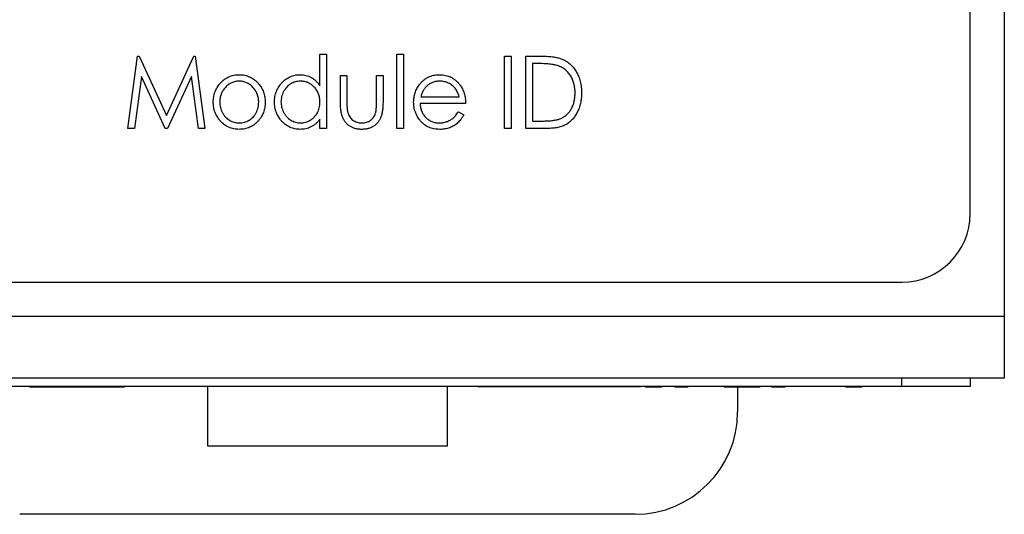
# Paper-space layout 'Sheet2' of a CAD drawing. Header units: millimetres. Extents: x 0 to 420, y 0 to 297.
# Tile 2 of 19: x 111 to 140, y 86 to 101. Entities that reach past the tile are written whole.
import ezdxf

# ---------------------------------------------------------------- set-up
doc = ezdxf.new("R2010")
doc.units = ezdxf.units.MM

psp = doc.layouts.new('Sheet2')

# ---------------------------------------------------------------- linework, layer by layer
at = {"color": 7, "linetype": 'Continuous', "lineweight": 25}
for p, q in [((139.062, 95.296), (139.062, 190.446)), ((140.062, 148.691), (140.062, 92.286)), ((120.044, 99.043), (120.044, 99.967)), ((120.044, 99.967), (120.234, 99.967)), ((120.234, 99.967), (120.234, 97.796)), ((122.297, 99.967), (122.487, 99.967)), ((122.297, 97.796), (122.297, 99.967)), ((122.487, 99.967), (122.487, 97.796)), ((114.427, 97.796), (114.708, 99.913)), ((114.708, 99.913), (114.755, 99.913)), ((114.755, 99.913), (115.553, 98.176)), ((115.553, 98.176), (116.351, 99.913)), ((116.351, 99.913), (116.398, 99.913)), ((116.398, 99.913), (116.679, 97.796)), ((125.444, 97.796), (125.444, 99.913)), ((125.444, 99.913), (125.634, 99.913)), ((125.634, 99.913), (125.634, 97.796)), ((126.069, 97.796), (126.069, 99.913)), ((126.069, 99.913), (126.469, 99.913)), ((126.396, 99.695), (126.259, 99.695)), ((126.259, 99.695), (126.259, 98.013)), ((114.82, 99.316), (114.619, 97.796)), ((115.518, 97.796), (114.82, 99.316)), ((116.286, 99.316), (115.588, 97.796)), ((116.488, 97.796), (116.286, 99.316)), ((120.641, 98.604), (120.641, 99.343)), ((120.641, 99.343), (120.831, 99.343)), ((120.831, 99.343), (120.831, 98.625)), ((121.7, 98.625), (121.7, 99.343)), ((121.7, 99.343), (121.89, 99.343)), ((121.89, 99.343), (121.89, 98.59)), ((124.305, 98.529), (122.975, 98.529)), ((122.994, 98.719), (124.115, 98.719)), ((124.093, 98.284), (124.25, 98.196)), ((120.044, 97.796), (120.044, 98.063)), ((126.259, 98.013), (126.482, 98.013)), ((114.619, 97.796), (114.427, 97.796)), ((115.588, 97.796), (115.518, 97.796)), ((116.679, 97.796), (116.488, 97.796)), ((120.234, 97.796), (120.044, 97.796)), ((122.487, 97.796), (122.297, 97.796)), ((125.634, 97.796), (125.444, 97.796)), ((126.683, 97.796), (126.069, 97.796)), ((103.462, 93.296), (137.062, 93.296)), ((140.062, 92.286), (100.462, 92.286)), ((140.062, 92.286), (140.062, 90.486)), ((140.062, 90.486), (100.462, 90.486)), ((137.062, 90.236), (137.062, 90.486)), ((139.062, 90.486), (139.062, 90.236)), ((137.062, 90.236), (103.462, 90.236)), ((111.548, 90.231), (111.548, 90.236)), ((111.548, 90.231), (111.616, 90.231)), ((111.616, 90.231), (111.616, 90.236)), ((111.616, 90.231), (114.33, 90.231)), ((114.33, 90.231), (114.33, 90.236)), ((116.762, 88.496), (116.762, 90.236)), ((123.762, 90.236), (123.762, 88.496)), ((124.662, 90.236), (124.662, 90.231)), ((125.849, 90.231), (124.662, 90.231)), ((125.849, 90.231), (125.849, 90.236)), ((128.849, 90.231), (125.849, 90.231)), ((128.849, 90.231), (128.849, 90.236)), ((129.424, 90.231), (128.849, 90.231)), ((129.424, 90.231), (129.424, 90.236)), ((129.559, 90.231), (129.559, 90.236)), ((129.559, 90.231), (130.047, 90.231)), ((130.047, 90.231), (130.047, 90.236)), ((130.428, 90.231), (130.428, 90.236)), ((130.428, 90.231), (130.817, 90.231)), ((130.817, 90.231), (130.817, 90.236)), ((131.258, 90.231), (131.258, 90.236)), ((131.649, 90.231), (131.649, 90.236)), ((131.676, 90.231), (131.676, 90.236)), ((131.866, 90.231), (131.866, 90.236)), ((131.866, 90.231), (132.924, 90.231)), ((132.262, 90.231), (132.262, 89.496)), ((132.924, 90.231), (132.924, 90.236)), ((133.25, 90.231), (133.25, 90.236)), ((133.25, 90.231), (133.651, 90.231)), ((133.651, 90.231), (133.651, 90.236)), ((134.28, 90.231), (134.28, 90.236)), ((134.878, 90.231), (134.878, 90.236)), ((135.122, 90.231), (135.122, 90.236)), ((135.177, 90.231), (135.177, 90.236)), ((135.421, 90.231), (135.421, 90.236)), ((135.421, 90.231), (135.535, 90.231)), ((135.535, 90.231), (135.535, 90.236)), ((135.535, 90.231), (135.909, 90.231)), ((135.909, 90.231), (135.909, 90.236)), ((136.425, 90.231), (136.425, 90.236)), ((136.452, 90.231), (136.452, 90.236)), ((139.062, 90.236), (137.062, 90.236)), ((123.762, 88.496), (116.762, 88.496)), ((129.262, 86.496), (111.262, 86.496))]:
    psp.add_line(p, q, dxfattribs=at)
for centre, radius in [((137.062, 95.296), 2), ((129.262, 89.496), 3)]:
    psp.add_arc(centre, radius, 270, 0, dxfattribs=at)
for points, knots in [([(126.994, 99.636), (126.977, 99.641), (126.943, 99.651), (126.886, 99.663), (126.822, 99.673), (126.751, 99.681), (126.673, 99.687), (126.587, 99.692), (126.494, 99.695), (126.429, 99.695), (126.396, 99.695)], [0, 0, 0, 0, 0.084774, 0.180312, 0.28709, 0.406015, 0.536482, 0.678682, 0.833402, 1, 1, 1, 1]), ([(126.469, 99.913), (126.504, 99.912), (126.572, 99.912), (126.669, 99.908), (126.759, 99.903), (126.841, 99.894), (126.917, 99.884), (126.984, 99.871), (127.045, 99.856), (127.082, 99.842), (127.099, 99.836)], [0, 0, 0, 0, 0.164344, 0.316794, 0.458147, 0.588563, 0.707492, 0.815269, 0.912897, 1, 1, 1, 1]), ([(127.099, 99.836), (127.122, 99.827), (127.167, 99.808), (127.232, 99.774), (127.293, 99.734), (127.35, 99.69), (127.403, 99.64), (127.453, 99.586), (127.498, 99.526), (127.539, 99.462), (127.576, 99.394), (127.609, 99.323), (127.636, 99.248), (127.659, 99.17), (127.675, 99.089), (127.688, 99.005), (127.695, 98.917), (127.696, 98.858), (127.697, 98.827)], [0, 0, 0, 0, 0.059398, 0.117804, 0.175649, 0.233437, 0.291249, 0.349576, 0.409329, 0.470372, 0.532591, 0.595119, 0.658625, 0.723231, 0.789405, 0.857649, 0.927742, 1, 1, 1, 1]), ([(117.125, 99.114), (117.143, 99.134), (117.18, 99.174), (117.241, 99.226), (117.306, 99.271), (117.374, 99.307), (117.447, 99.335), (117.523, 99.355), (117.602, 99.368), (117.657, 99.369), (117.684, 99.37)], [0, 0, 0, 0, 0.130611, 0.255916, 0.378689, 0.500054, 0.620999, 0.743724, 0.869871, 1, 1, 1, 1]), ([(117.684, 99.37), (117.712, 99.369), (117.766, 99.368), (117.845, 99.355), (117.921, 99.335), (117.993, 99.308), (118.061, 99.271), (118.126, 99.227), (118.187, 99.175), (118.224, 99.135), (118.242, 99.115)], [0, 0, 0, 0, 0.129938, 0.255888, 0.378416, 0.499563, 0.620782, 0.743629, 0.869394, 1, 1, 1, 1]), ([(118.715, 98.574), (118.715, 98.6), (118.716, 98.654), (118.727, 98.732), (118.744, 98.807), (118.768, 98.879), (118.799, 98.948), (118.838, 99.014), (118.883, 99.078), (118.934, 99.137), (118.99, 99.191), (119.05, 99.239), (119.112, 99.28), (119.177, 99.312), (119.245, 99.339), (119.316, 99.357), (119.39, 99.367), (119.44, 99.369), (119.465, 99.37)], [0, 0, 0, 0, 0.066285, 0.131009, 0.19392, 0.256417, 0.318352, 0.380825, 0.444361, 0.509351, 0.573933, 0.636425, 0.697432, 0.757135, 0.816494, 0.876602, 0.937529, 1, 1, 1, 1]), ([(119.465, 99.37), (119.495, 99.369), (119.552, 99.367), (119.636, 99.351), (119.716, 99.325), (119.791, 99.289), (119.862, 99.243), (119.928, 99.186), (119.99, 99.12), (120.026, 99.069), (120.044, 99.043)], [0, 0, 0, 0, 0.126044, 0.248369, 0.367937, 0.48706, 0.608028, 0.732387, 0.862929, 1, 1, 1, 1]), ([(122.957, 99.081), (122.976, 99.104), (123.012, 99.149), (123.074, 99.208), (123.14, 99.258), (123.211, 99.299), (123.287, 99.331), (123.368, 99.354), (123.453, 99.367), (123.511, 99.369), (123.541, 99.37)], [0, 0, 0, 0, 0.1303568, 0.2562802, 0.3776503, 0.49841, 0.6186806, 0.7419082, 0.8681682, 1, 1, 1, 1]), ([(123.541, 99.37), (123.571, 99.369), (123.631, 99.367), (123.719, 99.352), (123.802, 99.329), (123.88, 99.295), (123.954, 99.252), (124.022, 99.199), (124.086, 99.137), (124.123, 99.09), (124.142, 99.065)], [0, 0, 0, 0, 0.130719, 0.25691, 0.37895, 0.499183, 0.619737, 0.742082, 0.868597, 1, 1, 1, 1]), ([(127.507, 98.828), (127.506, 98.853), (127.506, 98.901), (127.499, 98.973), (127.489, 99.041), (127.474, 99.107), (127.455, 99.17), (127.431, 99.231), (127.404, 99.289), (127.372, 99.343), (127.336, 99.394), (127.298, 99.442), (127.255, 99.485), (127.21, 99.524), (127.161, 99.558), (127.109, 99.589), (127.053, 99.615), (127.014, 99.629), (126.994, 99.636)], [0, 0, 0, 0, 0.072235, 0.141829, 0.209054, 0.274618, 0.338839, 0.40167, 0.463864, 0.525432, 0.586208, 0.645431, 0.704074, 0.762298, 0.820336, 0.879142, 0.938766, 1, 1, 1, 1]), ([(116.924, 98.565), (116.924, 98.591), (116.925, 98.642), (116.935, 98.718), (116.951, 98.791), (116.973, 98.861), (117.001, 98.928), (117.036, 98.993), (117.077, 99.056), (117.108, 99.094), (117.125, 99.114)], [0, 0, 0, 0, 0.129994, 0.257394, 0.381584, 0.504384, 0.625929, 0.749147, 0.873179, 1, 1, 1, 1]), ([(117.683, 99.18), (117.664, 99.179), (117.626, 99.178), (117.571, 99.169), (117.517, 99.155), (117.465, 99.136), (117.416, 99.11), (117.369, 99.079), (117.323, 99.042), (117.281, 99), (117.241, 98.954), (117.207, 98.905), (117.178, 98.854), (117.154, 98.801), (117.136, 98.745), (117.123, 98.686), (117.115, 98.626), (117.114, 98.585), (117.113, 98.564)], [0, 0, 0, 0, 0.061922, 0.12173, 0.180955, 0.239816, 0.299201, 0.35961, 0.422031, 0.486659, 0.55181, 0.61551, 0.678227, 0.740508, 0.803634, 0.867504, 0.932648, 1, 1, 1, 1]), ([(118.253, 98.564), (118.253, 98.585), (118.252, 98.626), (118.244, 98.686), (118.23, 98.745), (118.212, 98.801), (118.188, 98.854), (118.159, 98.905), (118.124, 98.954), (118.085, 99), (118.043, 99.042), (117.997, 99.079), (117.95, 99.11), (117.901, 99.136), (117.849, 99.155), (117.796, 99.169), (117.74, 99.178), (117.702, 99.179), (117.683, 99.18)], [0, 0, 0, 0, 0.067383, 0.132557, 0.1964562, 0.2596111, 0.3219215, 0.3848926, 0.4488825, 0.5140643, 0.5790458, 0.6411416, 0.7019595, 0.7609673, 0.8198558, 0.8786687, 0.9385037, 1, 1, 1, 1]), ([(118.242, 99.115), (118.258, 99.095), (118.29, 99.057), (118.331, 98.994), (118.366, 98.929), (118.394, 98.862), (118.416, 98.791), (118.432, 98.718), (118.442, 98.642), (118.443, 98.591), (118.443, 98.565)], [0, 0, 0, 0, 0.126559, 0.250926, 0.373266, 0.495486, 0.618498, 0.742431, 0.869567, 1, 1, 1, 1]), ([(119.475, 99.18), (119.45, 99.179), (119.4, 99.177), (119.326, 99.162), (119.255, 99.136), (119.189, 99.102), (119.126, 99.058), (119.071, 99.005), (119.022, 98.945), (118.98, 98.877), (118.946, 98.804), (118.923, 98.728), (118.907, 98.651), (118.905, 98.598), (118.905, 98.571)], [0, 0, 0, 0, 0.082079, 0.162384, 0.242555, 0.323998, 0.405745, 0.487625, 0.57087, 0.657342, 0.74413, 0.829503, 0.914297, 1, 1, 1, 1]), ([(120.044, 98.566), (120.044, 98.587), (120.043, 98.629), (120.035, 98.691), (120.022, 98.75), (120.004, 98.807), (119.981, 98.86), (119.953, 98.911), (119.919, 98.959), (119.881, 99.004), (119.838, 99.045), (119.794, 99.082), (119.746, 99.112), (119.697, 99.137), (119.645, 99.156), (119.59, 99.17), (119.534, 99.179), (119.495, 99.179), (119.475, 99.18)], [0, 0, 0, 0, 0.0686057, 0.1349386, 0.1995926, 0.2624788, 0.3248929, 0.3870672, 0.449661, 0.5134292, 0.5766765, 0.6380063, 0.6978254, 0.7567035, 0.8163208, 0.8757788, 0.9368375, 1, 1, 1, 1]), ([(122.785, 98.565), (122.786, 98.589), (122.786, 98.636), (122.795, 98.706), (122.808, 98.773), (122.827, 98.839), (122.852, 98.903), (122.881, 98.965), (122.916, 99.025), (122.943, 99.062), (122.957, 99.081)], [0, 0, 0, 0, 0.128586, 0.25487, 0.378929, 0.502385, 0.625126, 0.747955, 0.873106, 1, 1, 1, 1]), ([(123.55, 99.18), (123.532, 99.179), (123.496, 99.179), (123.443, 99.172), (123.393, 99.16), (123.344, 99.145), (123.297, 99.124), (123.252, 99.099), (123.21, 99.069), (123.183, 99.046), (123.17, 99.035)], [0, 0, 0, 0, 0.130283, 0.257443, 0.381549, 0.503448, 0.625922, 0.747922, 0.872904, 1, 1, 1, 1]), ([(124.115, 98.719), (124.108, 98.744), (124.095, 98.792), (124.069, 98.859), (124.039, 98.919), (124.003, 98.971), (123.963, 99.017), (123.916, 99.057), (123.864, 99.093), (123.806, 99.123), (123.745, 99.149), (123.682, 99.166), (123.616, 99.178), (123.572, 99.179), (123.55, 99.18)], [0, 0, 0, 0, 0.098545, 0.189155, 0.272902, 0.350658, 0.426453, 0.503806, 0.58305, 0.666099, 0.750051, 0.832871, 0.915898, 1, 1, 1, 1]), ([(123.17, 99.035), (123.16, 99.026), (123.14, 99.007), (123.114, 98.975), (123.09, 98.941), (123.067, 98.903), (123.046, 98.861), (123.026, 98.817), (123.009, 98.769), (122.999, 98.736), (122.994, 98.719)], [0, 0, 0, 0, 0.1087554, 0.2203929, 0.3355968, 0.4559774, 0.5832006, 0.7157618, 0.853682, 1, 1, 1, 1]), ([(124.142, 99.065), (124.155, 99.047), (124.181, 99.01), (124.213, 98.951), (124.241, 98.889), (124.264, 98.823), (124.282, 98.754), (124.295, 98.682), (124.303, 98.606), (124.304, 98.555), (124.305, 98.529)], [0, 0, 0, 0, 0.117321, 0.234801, 0.354592, 0.475668, 0.600083, 0.728548, 0.861627, 1, 1, 1, 1]), ([(127.697, 98.827), (127.696, 98.801), (127.695, 98.75), (127.69, 98.674), (127.68, 98.6), (127.666, 98.529), (127.648, 98.46), (127.628, 98.393), (127.601, 98.329), (127.572, 98.268), (127.54, 98.21), (127.505, 98.155), (127.468, 98.104), (127.428, 98.058), (127.386, 98.015), (127.341, 97.976), (127.295, 97.941), (127.245, 97.91), (127.192, 97.882), (127.134, 97.859), (127.071, 97.84), (127.003, 97.824), (126.931, 97.811), (126.853, 97.802), (126.77, 97.797), (126.713, 97.796), (126.683, 97.796)], [0, 0, 0, 0, 0.0475915, 0.0937439, 0.1386582, 0.1826373, 0.2256741, 0.2680458, 0.3099254, 0.3512197, 0.3918579, 0.4309492, 0.4692164, 0.5060627, 0.542432, 0.578163, 0.6134452, 0.6484734, 0.6843576, 0.7220827, 0.7619379, 0.8039775, 0.8488763, 0.8962449, 0.9467585, 1, 1, 1, 1]), ([(127.039, 98.067), (127.057, 98.074), (127.092, 98.087), (127.142, 98.112), (127.19, 98.141), (127.234, 98.173), (127.276, 98.21), (127.314, 98.25), (127.35, 98.294), (127.383, 98.342), (127.412, 98.393), (127.437, 98.447), (127.459, 98.504), (127.476, 98.563), (127.49, 98.626), (127.5, 98.691), (127.505, 98.758), (127.506, 98.804), (127.507, 98.828)], [0, 0, 0, 0, 0.059658, 0.118319, 0.176002, 0.23344, 0.290884, 0.349178, 0.408074, 0.468667, 0.53039, 0.592632, 0.655752, 0.720395, 0.787156, 0.855716, 0.926408, 1, 1, 1, 1]), ([(117.684, 97.769), (117.657, 97.769), (117.603, 97.771), (117.525, 97.782), (117.45, 97.801), (117.379, 97.827), (117.312, 97.861), (117.249, 97.902), (117.19, 97.951), (117.135, 98.007), (117.086, 98.067), (117.042, 98.131), (117.006, 98.197), (116.975, 98.266), (116.952, 98.337), (116.935, 98.411), (116.926, 98.487), (116.924, 98.539), (116.924, 98.565)], [0, 0, 0, 0, 0.066731, 0.130912, 0.193569, 0.254771, 0.315473, 0.37659, 0.438679, 0.502666, 0.566748, 0.629112, 0.690637, 0.75141, 0.812464, 0.873714, 0.936045, 1, 1, 1, 1]), ([(117.113, 98.564), (117.114, 98.537), (117.116, 98.483), (117.131, 98.404), (117.155, 98.328), (117.188, 98.256), (117.23, 98.189), (117.278, 98.129), (117.334, 98.078), (117.396, 98.035), (117.463, 98.001), (117.534, 97.977), (117.607, 97.961), (117.658, 97.959), (117.683, 97.959)], [0, 0, 0, 0, 0.087611, 0.173748, 0.2592, 0.34546, 0.430602, 0.513569, 0.59425, 0.675548, 0.756648, 0.836589, 0.917418, 1, 1, 1, 1]), ([(117.683, 97.959), (117.709, 97.959), (117.759, 97.961), (117.833, 97.977), (117.904, 98.001), (117.971, 98.035), (118.033, 98.078), (118.088, 98.129), (118.137, 98.189), (118.178, 98.256), (118.211, 98.328), (118.236, 98.404), (118.251, 98.483), (118.252, 98.537), (118.253, 98.564)], [0, 0, 0, 0, 0.0826009, 0.1634471, 0.2434062, 0.3241161, 0.405432, 0.4864674, 0.5691635, 0.6543244, 0.7406037, 0.826213, 0.9123695, 1, 1, 1, 1]), ([(118.443, 98.565), (118.443, 98.539), (118.441, 98.487), (118.431, 98.411), (118.414, 98.337), (118.392, 98.266), (118.361, 98.197), (118.325, 98.131), (118.281, 98.067), (118.231, 98.007), (118.177, 97.951), (118.118, 97.902), (118.055, 97.861), (117.988, 97.827), (117.918, 97.801), (117.843, 97.782), (117.765, 97.771), (117.711, 97.769), (117.684, 97.769)], [0, 0, 0, 0, 0.064045, 0.126463, 0.187876, 0.248909, 0.309768, 0.371378, 0.43383, 0.498221, 0.562298, 0.624207, 0.685409, 0.745888, 0.807175, 0.86925, 0.933521, 1, 1, 1, 1]), ([(119.46, 97.769), (119.435, 97.769), (119.385, 97.771), (119.312, 97.782), (119.241, 97.801), (119.173, 97.826), (119.109, 97.86), (119.047, 97.9), (118.987, 97.948), (118.932, 98.003), (118.881, 98.062), (118.837, 98.126), (118.799, 98.192), (118.768, 98.263), (118.744, 98.336), (118.727, 98.412), (118.716, 98.492), (118.715, 98.546), (118.715, 98.574)], [0, 0, 0, 0, 0.062263, 0.122695, 0.181931, 0.24097, 0.300321, 0.360834, 0.422848, 0.48721, 0.552021, 0.615146, 0.677842, 0.740383, 0.803332, 0.86705, 0.932547, 1, 1, 1, 1]), ([(118.905, 98.571), (118.906, 98.545), (118.908, 98.493), (118.922, 98.415), (118.947, 98.339), (118.981, 98.265), (119.023, 98.197), (119.072, 98.136), (119.128, 98.083), (119.191, 98.038), (119.257, 98.003), (119.327, 97.978), (119.399, 97.962), (119.449, 97.96), (119.474, 97.959)], [0, 0, 0, 0, 0.085277, 0.169988, 0.255642, 0.343263, 0.430366, 0.514325, 0.596853, 0.679505, 0.761376, 0.840688, 0.919745, 1, 1, 1, 1]), ([(119.474, 97.959), (119.499, 97.96), (119.549, 97.962), (119.622, 97.977), (119.694, 98.002), (119.762, 98.038), (119.826, 98.081), (119.883, 98.132), (119.932, 98.191), (119.973, 98.256), (120.005, 98.327), (120.028, 98.403), (120.042, 98.483), (120.043, 98.538), (120.044, 98.566)], [0, 0, 0, 0, 0.080959, 0.16106, 0.242318, 0.325385, 0.408798, 0.490546, 0.57188, 0.654308, 0.738039, 0.822925, 0.909503, 1, 1, 1, 1]), ([(121.267, 97.769), (121.25, 97.769), (121.216, 97.769), (121.167, 97.774), (121.12, 97.781), (121.076, 97.791), (121.033, 97.804), (120.993, 97.819), (120.955, 97.838), (120.907, 97.866), (120.852, 97.908), (120.795, 97.968), (120.747, 98.036), (120.714, 98.101), (120.693, 98.158), (120.679, 98.206), (120.667, 98.26), (120.658, 98.319), (120.65, 98.383), (120.645, 98.452), (120.642, 98.526), (120.642, 98.577), (120.641, 98.604)], [0, 0, 0, 0, 0.042559, 0.08384, 0.123303, 0.161491, 0.198507, 0.234527, 0.270046, 0.30501, 0.373796, 0.442004, 0.511744, 0.583731, 0.622324, 0.664402, 0.710511, 0.760057, 0.813973, 0.871595, 0.933691, 1, 1, 1, 1]), ([(120.831, 98.625), (120.831, 98.604), (120.831, 98.564), (120.833, 98.506), (120.835, 98.453), (120.837, 98.405), (120.841, 98.363), (120.845, 98.325), (120.851, 98.293), (120.855, 98.273), (120.857, 98.264)], [0, 0, 0, 0, 0.1738958, 0.3326545, 0.4786536, 0.6107172, 0.7278948, 0.8324167, 0.9224015, 1, 1, 1, 1]), ([(121.89, 98.59), (121.889, 98.564), (121.889, 98.514), (121.886, 98.442), (121.88, 98.375), (121.873, 98.313), (121.863, 98.255), (121.851, 98.203), (121.838, 98.155), (121.816, 98.099), (121.784, 98.035), (121.736, 97.967), (121.68, 97.908), (121.625, 97.866), (121.578, 97.838), (121.54, 97.819), (121.5, 97.804), (121.457, 97.791), (121.413, 97.781), (121.366, 97.774), (121.317, 97.769), (121.284, 97.769), (121.267, 97.769)], [0, 0, 0, 0, 0.065033, 0.126157, 0.183468, 0.236316, 0.285867, 0.331185, 0.373131, 0.411899, 0.484037, 0.553906, 0.62251, 0.691924, 0.727042, 0.762709, 0.799206, 0.836369, 0.875063, 0.915049, 0.956877, 1, 1, 1, 1]), ([(121.672, 98.248), (121.675, 98.257), (121.68, 98.275), (121.685, 98.307), (121.689, 98.345), (121.693, 98.389), (121.696, 98.439), (121.698, 98.496), (121.699, 98.559), (121.7, 98.602), (121.7, 98.625)], [0, 0, 0, 0, 0.0692277, 0.1533278, 0.2537076, 0.3705547, 0.5039871, 0.6529653, 0.8186625, 1, 1, 1, 1]), ([(123.549, 97.769), (123.52, 97.769), (123.463, 97.771), (123.38, 97.783), (123.302, 97.801), (123.229, 97.828), (123.161, 97.863), (123.097, 97.905), (123.039, 97.955), (122.986, 98.012), (122.939, 98.074), (122.898, 98.138), (122.863, 98.204), (122.835, 98.273), (122.812, 98.343), (122.797, 98.415), (122.787, 98.489), (122.786, 98.54), (122.785, 98.565)], [0, 0, 0, 0, 0.070857, 0.138165, 0.202924, 0.265547, 0.327174, 0.388361, 0.450271, 0.513495, 0.576728, 0.638401, 0.698963, 0.758889, 0.818338, 0.877788, 0.938442, 1, 1, 1, 1]), ([(122.975, 98.529), (122.976, 98.508), (122.978, 98.468), (122.986, 98.409), (123, 98.354), (123.018, 98.301), (123.041, 98.251), (123.069, 98.204), (123.101, 98.159), (123.138, 98.118), (123.179, 98.081), (123.222, 98.048), (123.268, 98.02), (123.316, 97.998), (123.367, 97.98), (123.42, 97.968), (123.475, 97.96), (123.512, 97.959), (123.531, 97.959)], [0, 0, 0, 0, 0.068881, 0.135451, 0.19983, 0.262332, 0.323851, 0.385503, 0.446998, 0.509878, 0.572051, 0.633064, 0.692834, 0.75242, 0.812508, 0.873304, 0.935486, 1, 1, 1, 1]), ([(120.857, 98.264), (120.864, 98.241), (120.878, 98.197), (120.912, 98.137), (120.954, 98.083), (121.005, 98.039), (121.063, 98.003), (121.126, 97.977), (121.196, 97.961), (121.243, 97.96), (121.268, 97.959)], [0, 0, 0, 0, 0.128731, 0.251803, 0.372575, 0.494448, 0.617204, 0.740135, 0.866827, 1, 1, 1, 1]), ([(121.268, 97.959), (121.292, 97.96), (121.34, 97.961), (121.408, 97.977), (121.471, 98.002), (121.527, 98.037), (121.576, 98.08), (121.617, 98.13), (121.651, 98.186), (121.665, 98.227), (121.672, 98.248)], [0, 0, 0, 0, 0.1374953, 0.266579, 0.3906973, 0.5139056, 0.635258, 0.7552534, 0.8757324, 1, 1, 1, 1]), ([(123.531, 97.959), (123.55, 97.959), (123.587, 97.96), (123.643, 97.967), (123.697, 97.978), (123.75, 97.994), (123.801, 98.013), (123.848, 98.036), (123.892, 98.062), (123.932, 98.091), (123.972, 98.126), (124.011, 98.171), (124.052, 98.224), (124.079, 98.263), (124.093, 98.284)], [0, 0, 0, 0, 0.082177, 0.163661, 0.245042, 0.326737, 0.407268, 0.48406, 0.557679, 0.628985, 0.704311, 0.791106, 0.889045, 1, 1, 1, 1]), ([(120.044, 98.063), (120.025, 98.039), (119.986, 97.992), (119.922, 97.931), (119.853, 97.879), (119.781, 97.838), (119.706, 97.807), (119.627, 97.785), (119.545, 97.771), (119.489, 97.769), (119.46, 97.769)], [0, 0, 0, 0, 0.137694, 0.267921, 0.392746, 0.514053, 0.632973, 0.752911, 0.874396, 1, 1, 1, 1]), ([(124.25, 98.196), (124.237, 98.172), (124.212, 98.126), (124.168, 98.062), (124.121, 98.005), (124.071, 97.955), (124.018, 97.912), (123.961, 97.874), (123.902, 97.842), (123.839, 97.815), (123.772, 97.794), (123.701, 97.779), (123.626, 97.77), (123.575, 97.769), (123.549, 97.769)], [0, 0, 0, 0, 0.094028, 0.182848, 0.267785, 0.348209, 0.426276, 0.503716, 0.581475, 0.659992, 0.739809, 0.822621, 0.909143, 1, 1, 1, 1]), ([(126.482, 98.013), (126.514, 98.013), (126.576, 98.013), (126.665, 98.016), (126.746, 98.02), (126.82, 98.026), (126.885, 98.034), (126.944, 98.042), (126.994, 98.053), (127.025, 98.062), (127.039, 98.067)], [0, 0, 0, 0, 0.172244, 0.330193, 0.475432, 0.606548, 0.724426, 0.829129, 0.920407, 1, 1, 1, 1])]:
    psp.add_open_spline(points, degree=3, knots=knots, dxfattribs=at)

doc.saveas('drawing.dxf')
